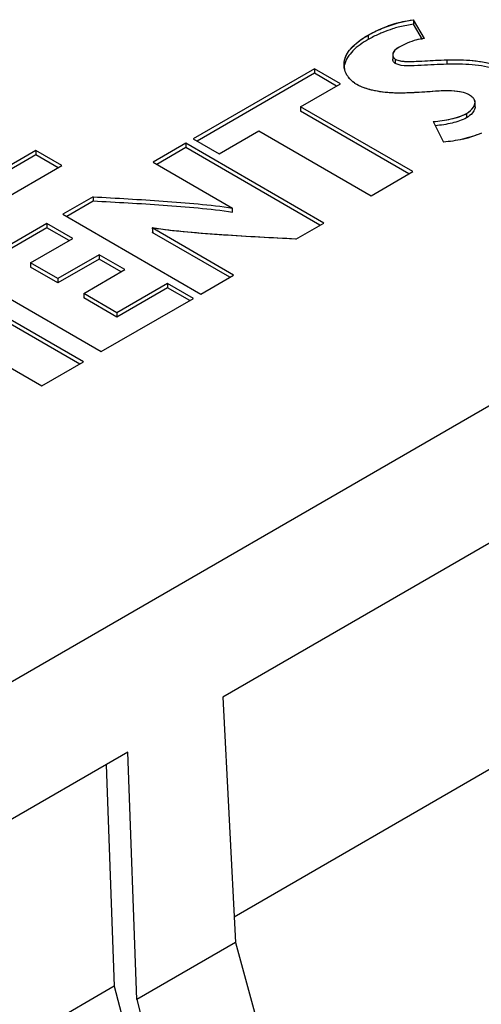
# Model space of a CAD drawing. Header units: inches. Extents: x 0 to 22, y 0 to 17.
# Tile 8 of 32: x 3.392 to 3.562, y 13.814 to 14.177. Entities that reach past the tile are written whole.
import ezdxf

# ---------------------------------------------------------------- set-up
doc = ezdxf.new("R2010")
doc.units = ezdxf.units.IN
doc.header["$LTSCALE"] = 1.21
doc.header["$MEASUREMENT"] = 0
doc.layers.get('0').update_dxf_attribs({"linetype": 'CONTINUOUS'})

msp = doc.modelspace()

# ---------------------------------------------------------------- linework, layer by layer
at = {"color": 7, "linetype": 'CONTINUOUS'}
for p, q in [((3.5373474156, 14.1757771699), (3.5316688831, 14.1746078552)), ((3.5373474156, 14.1773843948), (3.5373474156, 14.1757771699)), ((3.5414162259, 14.1704919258), (3.5373474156, 14.1773843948)), ((3.5407126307, 14.1700765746), (3.5373474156, 14.1757771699)), ((3.5206184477, 14.1716787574), (3.5206184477, 14.1700715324)), ((3.8009265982, 14.1709627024), (2.9292571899, 13.6676717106)), ((3.5350147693, 14.1687263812), (3.5320313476, 14.167259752)), ((3.5297004, 14.1644182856), (3.5297004, 14.1628110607)), ((3.5306613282, 14.1628554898), (3.5306613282, 14.1612482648)), ((3.5496608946, 14.1625538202), (3.5496608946, 14.1609465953)), ((3.5008125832, 14.1592360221), (3.4560468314, 14.1333888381)), ((3.5008125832, 14.1576287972), (3.4574386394, 14.1325852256)), ((3.5008125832, 14.1592360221), (3.5008125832, 14.1576287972)), ((3.5103595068, 14.1537237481), (3.5008125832, 14.1592360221)), ((3.5089676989, 14.1529201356), (3.5008125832, 14.1576287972)), ((3.4956565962, 14.1452344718), (3.5103595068, 14.1537237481)), ((3.5601264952, 14.1468549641), (3.5597257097, 14.148115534)), ((3.5601264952, 14.1452477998), (3.5601264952, 14.1468550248)), ((3.4956565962, 14.1452344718), (3.4956565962, 14.1436272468)), ((3.5370793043, 14.1213175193), (3.4956565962, 14.1452344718)), ((3.5356874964, 14.1205139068), (3.4956565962, 14.1436272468)), ((3.5569383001, 14.1428000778), (3.5569383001, 14.1411928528)), ((3.5446394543, 14.139807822), (3.5484258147, 14.1322414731)), ((3.465593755, 14.127876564), (3.4802829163, 14.1363579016)), ((3.4802829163, 14.1363579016), (3.5217056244, 14.1124409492)), ((3.4532665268, 14.1317835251), (3.4411828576, 14.1248065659)), ((3.4532665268, 14.1317835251), (3.4532665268, 14.1301763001)), ((3.5042361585, 14.1023542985), (3.4532665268, 14.1317835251)), ((3.4560468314, 14.1333888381), (3.465593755, 14.127876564)), ((3.3979619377, 14.1290781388), (3.3793247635, 14.1183172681)), ((3.3979619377, 14.1274709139), (3.3793247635, 14.1167100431)), ((3.3979619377, 14.1290781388), (3.3979619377, 14.1274709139)), ((3.407495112, 14.1235738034), (3.3979619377, 14.1290781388)), ((3.4061033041, 14.122770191), (3.3979619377, 14.1274709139)), ((3.4532665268, 14.1301763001), (3.4425746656, 14.1240029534)), ((3.5028443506, 14.101550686), (3.4532665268, 14.1301763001)), ((3.4411828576, 14.1248065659), (3.4705901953, 14.1078271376)), ((3.3734970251, 14.1039437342), (3.407495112, 14.1235738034)), ((3.5217056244, 14.1124409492), (3.5370793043, 14.1213175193)), ((3.419068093, 14.112037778), (3.4079242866, 14.1056034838)), ((3.419068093, 14.110430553), (3.4093160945, 14.1047998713)), ((3.419068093, 14.112037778), (3.419068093, 14.110430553)), ((3.4703873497, 14.1079442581), (3.4703873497, 14.1063370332)), ((3.4020297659, 14.1022000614), (3.3710938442, 14.084338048)), ((3.4020297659, 14.1022000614), (3.4020297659, 14.1005928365)), ((3.4115766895, 14.0966877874), (3.4020297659, 14.1022000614)), ((3.4079242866, 14.1056034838), (3.4588939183, 14.0761742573)), ((3.4939654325, 14.09642411), (3.5042361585, 14.1023542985)), ((3.4020297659, 14.1005928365), (3.3724856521, 14.0835344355)), ((3.4101848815, 14.0958841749), (3.4020297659, 14.1005928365)), ((3.4408210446, 14.1005484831), (3.4411033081, 14.0987782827)), ((3.4709648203, 14.0831438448), (3.4408210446, 14.1005484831)), ((3.4695730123, 14.0823402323), (3.4408655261, 14.0989155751)), ((3.3959879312, 14.0876870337), (3.4115766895, 14.0966877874)), ((3.3959879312, 14.0876870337), (3.3959879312, 14.0860798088)), ((3.4060317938, 14.0818878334), (3.3959879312, 14.0876870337)), ((3.4212581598, 14.0906793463), (3.4060317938, 14.0818878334)), ((3.4212581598, 14.0890721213), (3.4060317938, 14.0802806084)), ((3.4212581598, 14.0906793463), (3.4212581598, 14.0890721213)), ((3.4308041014, 14.0851676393), (3.4212581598, 14.0906793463)), ((3.4294122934, 14.0843640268), (3.4212581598, 14.0890721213)), ((3.3710938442, 14.084338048), (3.4220634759, 14.0549088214)), ((3.4060317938, 14.0802806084), (3.3959879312, 14.0860798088)), ((3.4155777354, 14.0763761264), (3.4308041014, 14.0851676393)), ((3.4155109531, 14.0511254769), (3.3645413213, 14.0805547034)), ((3.4060317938, 14.0818878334), (3.4060317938, 14.0802806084)), ((3.4588939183, 14.0761742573), (3.4709648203, 14.0831438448)), ((3.4141191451, 14.0503218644), (3.3645413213, 14.0789474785)), ((3.4465666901, 14.0800812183), (3.4278637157, 14.0692823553)), ((3.4465666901, 14.0784739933), (3.4278637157, 14.0676751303)), ((3.4465666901, 14.0800812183), (3.4465666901, 14.0784739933)), ((3.4561136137, 14.0745689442), (3.4465666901, 14.0800812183)), ((3.4547218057, 14.0737653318), (3.4465666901, 14.0784739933)), ((3.4155777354, 14.0763761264), (3.4155777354, 14.0747689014)), ((3.4278637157, 14.0692823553), (3.4155777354, 14.0763761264)), ((3.4278637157, 14.0676751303), (3.4155777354, 14.0747689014)), ((3.4220634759, 14.0549088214), (3.4561136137, 14.0745689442)), ((3.4278637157, 14.0692823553), (3.4278637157, 14.0676751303)), ((3.3640437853, 14.0630734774), (3.4001372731, 14.0422489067)), ((3.4001372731, 14.0422489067), (3.4155109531, 14.0511254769)), ((3.5961180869, 14.0019649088), (3.4669410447, 13.9273797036)), ((3.4669410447, 13.9273797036), (3.4716258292, 13.8369644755)), ((3.5911137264, 13.9155995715), (3.4711406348, 13.8463286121)), ((3.4318688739, 13.9071294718), (3.3026918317, 13.8325442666)), ((3.4352161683, 13.8159419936), (3.4318688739, 13.9071294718)), ((3.4238638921, 13.9025074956), (3.4268645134, 13.8207641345)), ((3.4716258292, 13.8369644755), (3.4352161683, 13.8159419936)), ((3.4716258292, 13.8369644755), (3.5467255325, 13.5629650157)), ((3.4268645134, 13.8207641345), (3.3068914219, 13.751493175)), ((3.4268645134, 13.8207641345), (3.498447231, 13.5447340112)), ((3.4352161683, 13.8159419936), (3.5067988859, 13.5399118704))]:
    msp.add_line(p, q, dxfattribs=at)
at = {"color": 40, "linetype": 'CONTINUOUS'}
for p, q in [((3.5350212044, 14.168729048), (3.5320313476, 14.167259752)), ((3.5297672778, 14.1649300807), (3.5297007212, 14.1644530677)), ((3.5304866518, 14.1661573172), (3.5297672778, 14.1649300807)), ((3.5320313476, 14.167259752), (3.5304866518, 14.1661573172)), ((3.5352545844, 14.1619703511), (3.5376483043, 14.1620099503)), ((3.5376483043, 14.1620099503), (3.5454882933, 14.162396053)), ((3.5454882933, 14.162396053), (3.5496608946, 14.1625538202)), ((3.5442587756, 14.1508689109), (3.538516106, 14.1504904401)), ((3.5495838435, 14.1511265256), (3.5442587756, 14.1508689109)), ((3.5526048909, 14.1510226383), (3.5495838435, 14.1511265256)), ((3.5546067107, 14.1507547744), (3.5526048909, 14.1510226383)), ((3.470252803, 14.1078665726), (3.4703873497, 14.1079442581)), ((3.4412643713, 14.1004785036), (3.4411033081, 14.1003855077)), ((3.4754147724, 14.0974342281), (3.4576994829, 14.0986559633)), ((3.4939654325, 14.09642411), (3.4754147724, 14.0974342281))]:
    msp.add_line(p, q, dxfattribs=at)
for centre, radius, start, end in [((3.5448860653, 14.1285415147), 0.0494722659, 106.06772284, 109.8973439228), ((3.5451319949, 14.1446771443), 0.0260808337, 98.1908722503, 105.4457961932), ((3.5191192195, 14.1608493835), 0.0073939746, 189.6218556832, 193.0813632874)]:
    msp.add_arc(centre, radius, start, end, dxfattribs=at)
at = {"color": 7, "linetype": 'CONTINUOUS'}
for centre, radius, start, end in [((3.5458735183, 14.1240610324), 0.0525099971, 107.9630252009, 112.2101901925), ((3.5443989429, 14.1285219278), 0.0478117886, 105.441453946, 107.9307366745), ((3.5453730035, 14.1437391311), 0.0270491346, 104.5808438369, 112.5160008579), ((3.545112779, 14.1447804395), 0.0259758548, 98.1813803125, 104.6035660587), ((3.5189969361, 14.160829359), 0.0072700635, 180.0252679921, 189.5777432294), ((3.5434269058, 14.1827091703), 0.0508574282, 288.6107491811, 291.9361835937), ((3.544433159, 14.1796559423), 0.0476427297, 283.3423289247, 288.6357197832)]:
    msp.add_arc(centre, radius, start, end, dxfattribs=at)
for points, knots in [([(3.5206184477, 14.1716787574), (3.5230637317, 14.1730906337), (3.5285147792, 14.1754741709), (3.5342822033, 14.1769732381), (3.5373474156, 14.1773843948)], [0, 0, 0, 0, 0.4772620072, 1, 1, 1, 1]), ([(3.5117268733, 14.1608261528), (3.5117268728, 14.1618811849), (3.5124150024, 14.1647207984), (3.5156928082, 14.1685104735), (3.5188497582, 14.1706575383), (3.5206184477, 14.1716787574)], [0, 0, 0, 0, 0.2169935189, 0.5799421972, 1, 1, 1, 1]), ([(3.5260244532, 14.1726749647), (3.5255461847, 14.1724801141), (3.5237036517, 14.1717005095), (3.5219039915, 14.1708137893), (3.5206184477, 14.1700715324)], [0, 0, 0, 0, 0.2581052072, 1, 1, 1, 1]), ([(3.5206184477, 14.1700715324), (3.5185756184, 14.1688920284), (3.5149886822, 14.1664560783), (3.5123249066, 14.1627005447), (3.5118977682, 14.1607761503)], [0, 0, 0, 0, 0.5447638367, 1, 1, 1, 1]), ([(3.5320313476, 14.167259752), (3.5314389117, 14.1669176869), (3.5303201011, 14.1662719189), (3.5297004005, 14.1650050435), (3.5297004, 14.164418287)], [0, 0, 0, 0, 0.5382973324, 1, 1, 1, 1]), ([(3.5297004, 14.164418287), (3.5297003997, 14.1639695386), (3.5299878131, 14.1633106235), (3.5305049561, 14.1629457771), (3.5306613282, 14.1628554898)], [0, 0, 0, 0, 0.7130752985, 1, 1, 1, 1]), ([(3.5306613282, 14.1612482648), (3.5305049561, 14.1613385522), (3.5299878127, 14.1617033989), (3.5297003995, 14.1623623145), (3.5297004, 14.1628110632)], [0, 0, 0, 0, 0.2869247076, 1, 1, 1, 1]), ([(3.5306613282, 14.1628554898), (3.5308208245, 14.1627633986), (3.5315328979, 14.1624155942), (3.5323143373, 14.162233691), (3.5329134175, 14.162141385)], [0, 0, 0, 0, 0.2330356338, 1, 1, 1, 1]), ([(3.5496608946, 14.1609465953), (3.5480927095, 14.1609122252), (3.5449456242, 14.1607692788), (3.540082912, 14.1604990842), (3.5353629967, 14.1602692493), (3.5319732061, 14.160490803), (3.5306613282, 14.1612482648)], [0, 0, 0, 0, 0.2463904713, 0.4954136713, 0.7620465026, 1, 1, 1, 1]), ([(3.5329134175, 14.162141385), (3.5343486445, 14.1619202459), (3.5372504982, 14.1619764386), (3.5428210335, 14.1622393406), (3.5469537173, 14.1624944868), (3.5496608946, 14.1625538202)], [0, 0, 0, 0, 0.2598971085, 0.5153738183, 1, 1, 1, 1]), ([(3.5496608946, 14.1625538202), (3.5517407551, 14.1625932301), (3.5569481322, 14.1626756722), (3.5649441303, 14.1617409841), (3.5706878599, 14.1598408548), (3.5731319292, 14.1584296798)], [0, 0, 0, 0, 0.2592383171, 0.6482963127, 1, 1, 1, 1]), ([(3.5731319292, 14.1568224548), (3.5715471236, 14.1577375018), (3.5669577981, 14.1595813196), (3.5589998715, 14.1610391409), (3.5527851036, 14.1610057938), (3.5496608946, 14.1609465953)], [0, 0, 0, 0, 0.2279376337, 0.6107920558, 1, 1, 1, 1]), ([(3.5133738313, 14.1561304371), (3.5131706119, 14.1563969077), (3.5124522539, 14.1574560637), (3.5119851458, 14.1586888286), (3.5118282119, 14.1596197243)], [0, 0, 0, 0, 0.2619855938, 1, 1, 1, 1]), ([(3.5164691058, 14.1534680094), (3.5161517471, 14.1536512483), (3.514999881, 14.1543852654), (3.5139798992, 14.1553357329), (3.5133738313, 14.1561304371)], [0, 0, 0, 0, 0.2682927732, 1, 1, 1, 1]), ([(3.538516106, 14.1504904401), (3.5366051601, 14.1504190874), (3.532731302, 14.1501962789), (3.5269226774, 14.1504382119), (3.5214002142, 14.1513700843), (3.5179449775, 14.1526158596), (3.5164691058, 14.1534680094)], [0, 0, 0, 0, 0.254891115, 0.517032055, 0.7728416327, 1, 1, 1, 1]), ([(3.5543565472, 14.1508002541), (3.551799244, 14.1512451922), (3.5464511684, 14.1511127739), (3.5412054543, 14.1505932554), (3.538516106, 14.1504904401)], [0, 0, 0, 0, 0.4909598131, 1, 1, 1, 1]), ([(3.5580391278, 14.1495599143), (3.5577720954, 14.1497140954), (3.5566076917, 14.1502966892), (3.555332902, 14.1506303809), (3.5543565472, 14.1508002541)], [0, 0, 0, 0, 0.2373053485, 1, 1, 1, 1]), ([(3.5597257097, 14.148115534), (3.5596301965, 14.1482558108), (3.5591561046, 14.1488329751), (3.5585363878, 14.1492728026), (3.5580391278, 14.1495599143)], [0, 0, 0, 0, 0.22813025, 1, 1, 1, 1]), ([(3.5569383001, 14.1428000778), (3.5573744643, 14.1430519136), (3.5587896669, 14.144014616), (3.5601264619, 14.1456076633), (3.5601264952, 14.1468549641)], [0, 0, 0, 0, 0.2876425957, 1, 1, 1, 1]), ([(3.5446394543, 14.139807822), (3.5468625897, 14.1399822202), (3.5510656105, 14.1405223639), (3.5551964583, 14.1417943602), (3.5569383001, 14.1428000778)], [0, 0, 0, 0, 0.5257735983, 1, 1, 1, 1]), ([(3.5601264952, 14.1452477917), (3.5601264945, 14.1450550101), (3.560017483, 14.1442158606), (3.5595474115, 14.1434669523), (3.5591302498, 14.1429749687)], [0, 0, 0, 0, 0.2300996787, 1, 1, 1, 1]), ([(3.5569383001, 14.1411928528), (3.5553043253, 14.1402494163), (3.5514418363, 14.1390105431), (3.5474959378, 14.1384552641), (3.5454050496, 14.1382653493)], [0, 0, 0, 0, 0.4733192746, 1, 1, 1, 1]), ([(3.419068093, 14.112037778), (3.4277001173, 14.1115310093), (3.4406458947, 14.110845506), (3.4578164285, 14.109442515), (3.4663753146, 14.1085784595), (3.4705793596, 14.1078074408)], [0, 0, 0, 0, 0.5017361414, 0.7519914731, 1, 1, 1, 1]), ([(3.4705793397, 14.1062002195), (3.466375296, 14.1069712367), (3.4578164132, 14.1078352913), (3.4406458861, 14.1092382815), (3.4277001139, 14.1099237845), (3.419068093, 14.110430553)], [0, 0, 0, 0, 0.2480085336, 0.4982638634, 1, 1, 1, 1]), ([(3.4939654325, 14.09642411), (3.4850613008, 14.0969146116), (3.4717111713, 14.0975551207), (3.4539913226, 14.0989179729), (3.4451764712, 14.0998527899), (3.4408210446, 14.1005484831)], [0, 0, 0, 0, 0.5017322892, 0.7518444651, 1, 1, 1, 1])]:
    msp.add_open_spline(points, degree=3, knots=knots, dxfattribs=at)
at = {"color": 40, "linetype": 'CONTINUOUS'}
for points, knots in [([(3.5206184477, 14.1716787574), (3.5221431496, 14.1725591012), (3.5245626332, 14.1737215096), (3.5271984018, 14.1747532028), (3.5280488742, 14.1750604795)], [0, 0, 0, 0, 0.6848619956, 1, 1, 1, 1]), ([(3.5118292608, 14.1596135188), (3.5116793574, 14.1604980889), (3.511720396, 14.1629288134), (3.5129610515, 14.165177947), (3.5140783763, 14.1665084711)], [0, 0, 0, 0, 0.3679077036, 1, 1, 1, 1]), ([(3.5496608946, 14.1625538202), (3.552417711, 14.1626060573), (3.5607159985, 14.1627078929), (3.5691928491, 14.1607040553), (3.5731319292, 14.1584296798)], [0, 0, 0, 0, 0.3311682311, 1, 1, 1, 1]), ([(3.538516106, 14.1504904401), (3.5362613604, 14.1504062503), (3.533431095, 14.1502359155), (3.5304738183, 14.1503138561), (3.5298325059, 14.150342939)], [0, 0, 0, 0, 0.7838219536, 1, 1, 1, 1]), ([(3.5569383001, 14.1428000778), (3.5591066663, 14.1440520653), (3.560845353, 14.1462433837), (3.5597906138, 14.1480199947), (3.5597274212, 14.1481130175)], [0, 0, 0, 0, 0.9468687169, 1, 1, 1, 1]), ([(3.4576994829, 14.0986559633), (3.4560452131, 14.0987947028), (3.4505288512, 14.0992864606), (3.4450371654, 14.0998899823), (3.4412643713, 14.1004785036)], [0, 0, 0, 0, 0.2995440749, 1, 1, 1, 1])]:
    msp.add_open_spline(points, degree=3, knots=knots, dxfattribs=at)
for points in [[(3.53119346, 14.1760811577), (3.5331640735, 14.1766475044), (3.5352212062, 14.1770991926), (3.5373474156, 14.1773843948)], [(3.5140783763, 14.1665084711), (3.515703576, 14.1684437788), (3.5180335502, 14.17018627), (3.5206184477, 14.1716787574)], [(3.5306613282, 14.1628554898), (3.5318217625, 14.1621854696), (3.533493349, 14.1619947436), (3.5352545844, 14.1619703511)], [(3.5164691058, 14.1534680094), (3.5151691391, 14.1542185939), (3.5141406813, 14.155126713), (3.5133785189, 14.156124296)], [(3.5222308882, 14.1513334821), (3.5200625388, 14.1518376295), (3.5180782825, 14.152538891), (3.5164691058, 14.1534680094)], [(3.5298325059, 14.150342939), (3.5272456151, 14.1504602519), (3.5246259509, 14.1507766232), (3.5222308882, 14.1513334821)], [(3.5446394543, 14.139807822), (3.5490476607, 14.1401536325), (3.5537925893, 14.1409837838), (3.5569383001, 14.1428000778)], [(3.5624367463, 14.13553816), (3.5602315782, 14.1346500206), (3.557884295, 14.1338806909), (3.5554397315, 14.1333020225)]]:
    msp.add_open_spline(points, degree=3, dxfattribs=at)
at = {"color": 7, "linetype": 'CONTINUOUS'}
for points in [[(3.5591302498, 14.1429749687), (3.5585212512, 14.1422567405), (3.5577537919, 14.1416637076), (3.5569383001, 14.1411928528)], [(3.5554276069, 14.1332991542), (3.5531305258, 14.1327560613), (3.5507815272, 14.1323903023), (3.5484258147, 14.1322414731)]]:
    msp.add_open_spline(points, degree=3, dxfattribs=at)

doc.saveas('drawing.dxf')
